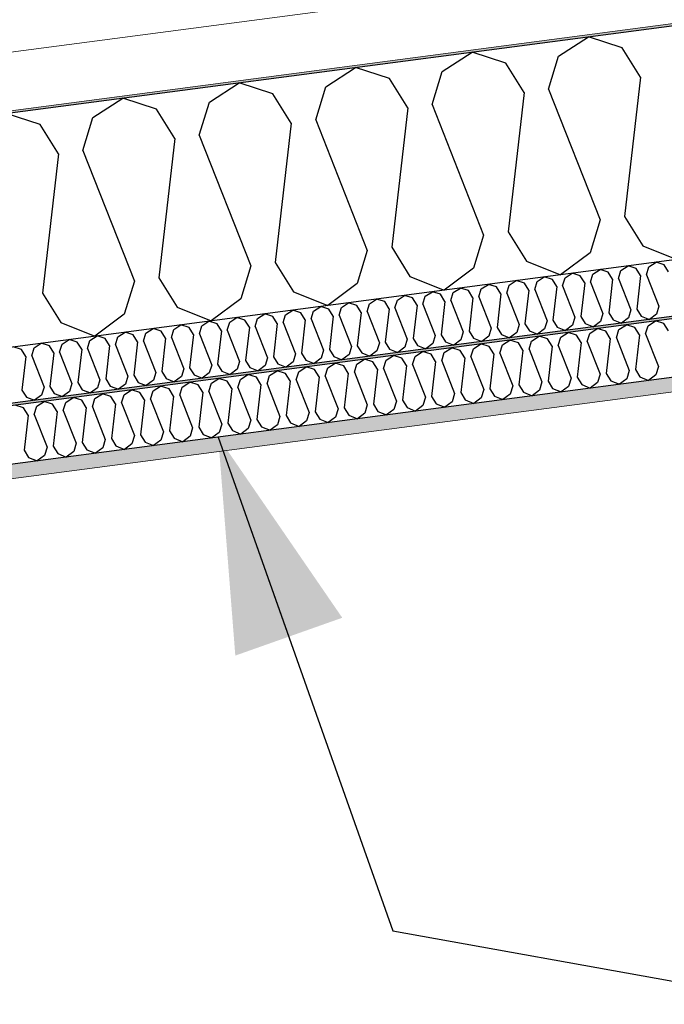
# Model space of a CAD drawing. Header units: millimetres. Extents: x -78869 to -55226, y -2070 to 13065.
# Tile 61 of 74: x -65799 to -65244, y 10020 to 10868. Entities that reach past the tile are written whole.
import ezdxf

# ---------------------------------------------------------------- set-up
doc = ezdxf.new("R2010")
doc.units = ezdxf.units.MM
doc.header["$LTSCALE"] = 0.5
doc.header["$MEASUREMENT"] = 0
doc.linetypes.add('PLINE', pattern=[0])
doc.layers.add('236- Innvendig kledning og overflate(Nye konstruksjoner)', color=7, linetype='Continuous', lineweight=0)
doc.layers.add('262- Taktekking(Nye konstruksjoner)', color=7, linetype='Continuous', lineweight=0)
for name, color, linetype in [('256- Faste himlinger og overflatebehandling (Skravur)(Nye konstruksjoner)', 7, 'Continuous'), ('256- Faste himlinger og overflatebehandling(Nye konstruksjoner)', 7, 'Continuous'), ('261- Primærkonstruksjon (tak)', 7, 'Continuous'), ('261- Primærkonstruksjon (tak) (Skravur)', 7, 'Continuous'), ('262- Taktekking (Skravur)(Nye konstruksjoner)', 7, 'Continuous'), ('832- Tekst bygning(Nye konstruksjoner)', 7, 'Continuous')]:
    doc.layers.add(name, color=color, linetype=linetype)
doc.dimstyles.new('GENERATED_STYLE__2', dxfattribs={"dimtxt": 0.18, "dimasz": 182.4, "dimexe": 0.18, "dimexo": 0.0625, "dimgap": 0, "dimtad": 0, "dimtih": 1, "dimtoh": 1, "dimdec": 4, "dimzin": 0, "dimdsep": 46, "dimcen": 0.09, "dimadec": 0, "dimazin": 0, "dimtfac": 1, "dimtdec": 4, "dimtmove": 0, "dimatfit": 3, "dimldrblk": 'ARROWHEAD_5', "dimfxl": 1, "dimtolj": 1, "dimtzin": 0, "dimarcsym": 0})

# ---------------------------------------------------------------- blocks, each defined once
blk = doc.blocks.new('*X5')
at = {"layer": '261- Primærkonstruksjon (tak) (Skravur)', "linetype": 'PLINE'}
for p, q in [((-65334.75, 10837.06), (-65309.06, 10853.63)), ((-65279.96, 10844.27), (-65309.06, 10853.63)), ((-65435.06, 10823.85), (-65409.37, 10840.42)), ((-65380.27, 10831.07), (-65409.37, 10840.42)), ((-65264.2, 10819.02), (-65279.96, 10844.27)), ((-65364.51, 10805.81), (-65380.27, 10831.07)), ((-65343.44, 10808.59), (-65334.75, 10837.06)), ((-65535.36, 10810.65), (-65509.68, 10827.22)), ((-65480.58, 10817.86), (-65509.68, 10827.22)), ((-65443.74, 10795.38), (-65435.06, 10823.85)), ((-65635.67, 10797.44), (-65609.98, 10814.01)), ((-65580.88, 10804.65), (-65609.98, 10814.01)), ((-65464.82, 10792.61), (-65480.58, 10817.86)), ((-65264.2, 10819.02), (-65277.97, 10698.87)), ((-65565.12, 10779.4), (-65580.88, 10804.65)), ((-65544.05, 10782.18), (-65535.36, 10810.65)), ((-65364.51, 10805.81), (-65378.28, 10685.67)), ((-65343.44, 10808.59), (-65299.04, 10696.1)), ((-65735.97, 10784.24), (-65710.29, 10800.81)), ((-65681.19, 10791.45), (-65710.29, 10800.81)), ((-65644.36, 10768.97), (-65635.67, 10797.44)), ((-65781.5, 10778.24), (-65810.6, 10787.6)), ((-65665.43, 10766.2), (-65681.19, 10791.45)), ((-65464.82, 10792.61), (-65478.58, 10672.46)), ((-65443.74, 10795.38), (-65399.35, 10682.89)), ((-65744.66, 10755.77), (-65735.97, 10784.24)), ((-65565.12, 10779.4), (-65578.89, 10659.26)), ((-65544.05, 10782.18), (-65499.66, 10669.69)), ((-65765.74, 10752.99), (-65781.5, 10778.24)), ((-65665.43, 10766.2), (-65679.2, 10646.05)), ((-65644.36, 10768.97), (-65599.96, 10656.48)), ((-65744.66, 10755.77), (-65700.27, 10643.28)), ((-65765.74, 10752.99), (-65779.5, 10632.85)), ((-65299.04, 10696.1), (-65307.73, 10667.63)), ((-65277.97, 10698.87), (-65262.21, 10673.62)), ((-65378.28, 10685.67), (-65362.52, 10660.42)), ((-65399.35, 10682.89), (-65408.04, 10654.42)), ((-65499.66, 10669.69), (-65508.34, 10641.22)), ((-65478.58, 10672.46), (-65462.82, 10647.21)), ((-65262.21, 10673.62), (-65232.8, 10661.94)), ((-65362.52, 10660.42), (-65333.11, 10648.74)), ((-65307.73, 10667.63), (-65333.11, 10648.74)), ((-65599.96, 10656.48), (-65608.65, 10628.01)), ((-65578.89, 10659.26), (-65563.13, 10634.01)), ((-65408.04, 10654.42), (-65433.42, 10635.53)), ((-65700.27, 10643.28), (-65708.96, 10614.81)), ((-65679.2, 10646.05), (-65663.44, 10620.8)), ((-65462.82, 10647.21), (-65433.42, 10635.53)), ((-65508.34, 10641.22), (-65533.72, 10622.32)), ((-65779.5, 10632.85), (-65763.74, 10607.59)), ((-65608.65, 10628.01), (-65634.03, 10609.12)), ((-65563.13, 10634.01), (-65533.72, 10622.32)), ((-65663.44, 10620.8), (-65634.03, 10609.12)), ((-65708.96, 10614.81), (-65734.34, 10595.91)), ((-65763.74, 10607.59), (-65734.34, 10595.91))]:
    blk.add_line(p, q, dxfattribs=at)
blk = doc.blocks.new('*X22')
at = {"layer": '256- Faste himlinger og overflatebehandling (Skravur)(Nye konstruksjoner)', "linetype": 'PLINE'}
for p, q in [((-65305.17, 10649.25), (-65299.01, 10653.23)), ((-65292.02, 10650.98), (-65299.01, 10653.23)), ((-65283.18, 10645.59), (-65281.1, 10652.42)), ((-65281.1, 10652.42), (-65274.93, 10656.4)), ((-65267.95, 10654.15), (-65274.93, 10656.4)), ((-65264.17, 10648.09), (-65267.95, 10654.15)), ((-65259.11, 10648.76), (-65257.02, 10655.59)), ((-65257.02, 10655.59), (-65250.86, 10659.56)), ((-65243.88, 10657.32), (-65250.86, 10659.56)), ((-65240.09, 10651.26), (-65243.88, 10657.32)), ((-65377.39, 10639.74), (-65371.23, 10643.72)), ((-65364.24, 10641.47), (-65371.23, 10643.72)), ((-65353.32, 10642.91), (-65347.15, 10646.89)), ((-65340.17, 10644.64), (-65347.15, 10646.89)), ((-65336.39, 10638.58), (-65340.17, 10644.64)), ((-65331.33, 10639.25), (-65329.25, 10646.08)), ((-65329.25, 10646.08), (-65323.08, 10650.06)), ((-65316.1, 10647.81), (-65323.08, 10650.06)), ((-65312.31, 10641.75), (-65316.1, 10647.81)), ((-65307.26, 10642.42), (-65305.17, 10649.25)), ((-65288.24, 10644.92), (-65292.02, 10650.98)), ((-65288.24, 10644.92), (-65291.54, 10616.09)), ((-65283.18, 10645.59), (-65272.53, 10618.59)), ((-65264.17, 10648.09), (-65267.47, 10619.25)), ((-65259.11, 10648.76), (-65248.46, 10621.76)), ((-65425.54, 10633.4), (-65419.37, 10637.38)), ((-65412.39, 10635.13), (-65419.37, 10637.38)), ((-65408.61, 10629.07), (-65412.39, 10635.13)), ((-65403.55, 10629.74), (-65401.47, 10636.57)), ((-65401.47, 10636.57), (-65395.3, 10640.55)), ((-65388.32, 10638.3), (-65395.3, 10640.55)), ((-65384.53, 10632.24), (-65388.32, 10638.3)), ((-65379.48, 10632.91), (-65377.39, 10639.74)), ((-65360.46, 10635.41), (-65364.24, 10641.47)), ((-65360.46, 10635.41), (-65363.77, 10606.58)), ((-65355.4, 10636.08), (-65353.32, 10642.91)), ((-65355.4, 10636.08), (-65344.75, 10609.08)), ((-65336.39, 10638.58), (-65339.69, 10609.75)), ((-65331.33, 10639.25), (-65320.68, 10612.25)), ((-65312.31, 10641.75), (-65315.62, 10612.92)), ((-65307.26, 10642.42), (-65296.6, 10615.42)), ((-65497.76, 10623.89), (-65491.6, 10627.87)), ((-65484.61, 10625.63), (-65491.6, 10627.87)), ((-65475.77, 10620.23), (-65473.69, 10627.06)), ((-65473.69, 10627.06), (-65467.52, 10631.04)), ((-65460.54, 10628.79), (-65467.52, 10631.04)), ((-65456.76, 10622.73), (-65460.54, 10628.79)), ((-65451.7, 10623.4), (-65449.61, 10630.23)), ((-65449.61, 10630.23), (-65443.45, 10634.21)), ((-65436.46, 10631.96), (-65443.45, 10634.21)), ((-65432.68, 10625.9), (-65436.46, 10631.96)), ((-65427.62, 10626.57), (-65425.54, 10633.4)), ((-65427.62, 10626.57), (-65416.97, 10599.57)), ((-65408.61, 10629.07), (-65411.91, 10600.24)), ((-65403.55, 10629.74), (-65392.9, 10602.74)), ((-65384.53, 10632.24), (-65387.84, 10603.41)), ((-65379.48, 10632.91), (-65368.82, 10605.91)), ((-65569.98, 10614.39), (-65563.82, 10618.36)), ((-65556.83, 10616.12), (-65563.82, 10618.36)), ((-65545.91, 10617.56), (-65539.74, 10621.53)), ((-65532.76, 10619.29), (-65539.74, 10621.53)), ((-65528.98, 10613.23), (-65532.76, 10619.29)), ((-65523.92, 10613.89), (-65521.83, 10620.73)), ((-65521.83, 10620.73), (-65515.67, 10624.7)), ((-65508.68, 10622.46), (-65515.67, 10624.7)), ((-65504.9, 10616.4), (-65508.68, 10622.46)), ((-65499.84, 10617.06), (-65497.76, 10623.89)), ((-65480.83, 10619.57), (-65484.61, 10625.63)), ((-65480.83, 10619.57), (-65484.13, 10590.73)), ((-65475.77, 10620.23), (-65465.12, 10593.23)), ((-65456.76, 10622.73), (-65460.06, 10593.9)), ((-65451.7, 10623.4), (-65441.04, 10596.4)), ((-65432.68, 10625.9), (-65435.99, 10597.07)), ((-65272.53, 10618.59), (-65274.61, 10611.76)), ((-65267.47, 10619.25), (-65263.69, 10613.19)), ((-65248.46, 10621.76), (-65250.54, 10614.93)), ((-65618.13, 10608.05), (-65611.96, 10612.02)), ((-65604.98, 10609.78), (-65611.96, 10612.02)), ((-65601.2, 10603.72), (-65604.98, 10609.78)), ((-65596.14, 10604.38), (-65594.05, 10611.22)), ((-65594.05, 10611.22), (-65587.89, 10615.19)), ((-65580.91, 10612.95), (-65587.89, 10615.19)), ((-65577.12, 10606.89), (-65580.91, 10612.95)), ((-65572.07, 10607.55), (-65569.98, 10614.39)), ((-65553.05, 10610.06), (-65556.83, 10616.12)), ((-65553.05, 10610.06), (-65556.35, 10581.22)), ((-65547.99, 10610.72), (-65545.91, 10617.56)), ((-65547.99, 10610.72), (-65537.34, 10583.73)), ((-65528.98, 10613.23), (-65532.28, 10584.39)), ((-65523.92, 10613.89), (-65513.26, 10586.9)), ((-65504.9, 10616.4), (-65508.21, 10587.56)), ((-65499.84, 10617.06), (-65489.19, 10590.06)), ((-65339.69, 10609.75), (-65335.91, 10603.69)), ((-65320.68, 10612.25), (-65322.76, 10605.42)), ((-65315.62, 10612.92), (-65311.84, 10606.86)), ((-65296.6, 10615.42), (-65298.69, 10608.59)), ((-65291.54, 10616.09), (-65287.76, 10610.02)), ((-65287.76, 10610.02), (-65280.7, 10607.22)), ((-65274.61, 10611.76), (-65280.7, 10607.22)), ((-65263.69, 10613.19), (-65256.63, 10610.39)), ((-65250.54, 10614.93), (-65256.63, 10610.39)), ((-65690.35, 10598.54), (-65684.18, 10602.52)), ((-65677.2, 10600.27), (-65684.18, 10602.52)), ((-65668.36, 10594.88), (-65666.27, 10601.71)), ((-65666.27, 10601.71), (-65660.11, 10605.69)), ((-65653.13, 10603.44), (-65660.11, 10605.69)), ((-65649.34, 10597.38), (-65653.13, 10603.44)), ((-65644.29, 10598.05), (-65642.2, 10604.88)), ((-65642.2, 10604.88), (-65636.04, 10608.86)), ((-65629.05, 10606.61), (-65636.04, 10608.86)), ((-65625.27, 10600.55), (-65629.05, 10606.61)), ((-65620.21, 10601.22), (-65618.13, 10608.05)), ((-65620.21, 10601.22), (-65609.56, 10574.22)), ((-65601.2, 10603.72), (-65604.5, 10574.88)), ((-65596.14, 10604.38), (-65585.48, 10577.39)), ((-65577.12, 10606.89), (-65580.43, 10578.05)), ((-65572.07, 10607.55), (-65561.41, 10580.56)), ((-65392.9, 10602.74), (-65394.98, 10595.91)), ((-65387.84, 10603.41), (-65384.06, 10597.35)), ((-65368.82, 10605.91), (-65370.91, 10599.08)), ((-65363.77, 10606.58), (-65359.98, 10600.52)), ((-65346.83, 10602.25), (-65352.93, 10597.71)), ((-65344.75, 10609.08), (-65346.83, 10602.25)), ((-65335.91, 10603.69), (-65328.85, 10600.88)), ((-65322.76, 10605.42), (-65328.85, 10600.88)), ((-65311.84, 10606.86), (-65304.78, 10604.05)), ((-65298.69, 10608.59), (-65304.78, 10604.05)), ((-65762.57, 10589.03), (-65756.4, 10593.01)), ((-65749.42, 10590.76), (-65756.4, 10593.01)), ((-65738.5, 10592.2), (-65732.33, 10596.18)), ((-65725.35, 10593.93), (-65732.33, 10596.18)), ((-65721.56, 10587.87), (-65725.35, 10593.93)), ((-65716.51, 10588.54), (-65714.42, 10595.37)), ((-65714.42, 10595.37), (-65708.26, 10599.35)), ((-65701.27, 10597.1), (-65708.26, 10599.35)), ((-65697.49, 10591.04), (-65701.27, 10597.1)), ((-65692.43, 10591.71), (-65690.35, 10598.54)), ((-65673.42, 10594.21), (-65677.2, 10600.27)), ((-65673.42, 10594.21), (-65676.72, 10565.38)), ((-65668.36, 10594.88), (-65657.71, 10567.88)), ((-65649.34, 10597.38), (-65652.65, 10568.55)), ((-65644.29, 10598.05), (-65633.63, 10571.05)), ((-65625.27, 10600.55), (-65628.57, 10571.71)), ((-65465.12, 10593.23), (-65467.2, 10586.4)), ((-65460.06, 10593.9), (-65456.28, 10587.84)), ((-65441.04, 10596.4), (-65443.13, 10589.57)), ((-65435.99, 10597.07), (-65432.2, 10591.01)), ((-65419.05, 10592.74), (-65425.15, 10588.21)), ((-65416.97, 10599.57), (-65419.05, 10592.74)), ((-65411.91, 10600.24), (-65408.13, 10594.18)), ((-65408.13, 10594.18), (-65401.07, 10591.37)), ((-65394.98, 10595.91), (-65401.07, 10591.37)), ((-65384.06, 10597.35), (-65377, 10594.54)), ((-65370.91, 10599.08), (-65377, 10594.54)), ((-65359.98, 10600.52), (-65352.93, 10597.71)), ((-65797.57, 10584.42), (-65804.55, 10586.67)), ((-65793.79, 10578.36), (-65797.57, 10584.42)), ((-65788.73, 10579.03), (-65786.64, 10585.86)), ((-65786.64, 10585.86), (-65780.48, 10589.84)), ((-65773.49, 10587.59), (-65780.48, 10589.84)), ((-65769.71, 10581.53), (-65773.49, 10587.59)), ((-65764.65, 10582.2), (-65762.57, 10589.03)), ((-65745.64, 10584.7), (-65749.42, 10590.76)), ((-65745.64, 10584.7), (-65748.94, 10555.87)), ((-65740.58, 10585.37), (-65738.5, 10592.2)), ((-65740.58, 10585.37), (-65729.93, 10558.37)), ((-65721.56, 10587.87), (-65724.87, 10559.04)), ((-65716.51, 10588.54), (-65705.85, 10561.54)), ((-65697.49, 10591.04), (-65700.79, 10562.21)), ((-65692.43, 10591.71), (-65681.78, 10564.71)), ((-65532.28, 10584.39), (-65528.5, 10578.33)), ((-65513.26, 10586.9), (-65515.35, 10580.06)), ((-65508.21, 10587.56), (-65504.42, 10581.5)), ((-65489.19, 10590.06), (-65491.28, 10583.23)), ((-65484.13, 10590.73), (-65480.35, 10584.67)), ((-65480.35, 10584.67), (-65473.29, 10581.87)), ((-65467.2, 10586.4), (-65473.29, 10581.87)), ((-65456.28, 10587.84), (-65449.22, 10585.04)), ((-65443.13, 10589.57), (-65449.22, 10585.04)), ((-65432.2, 10591.01), (-65425.15, 10588.21)), ((-65793.79, 10578.36), (-65797.09, 10549.53)), ((-65788.73, 10579.03), (-65778.07, 10552.03)), ((-65769.71, 10581.53), (-65773.02, 10552.7)), ((-65764.65, 10582.2), (-65754, 10555.2)), ((-65585.48, 10577.39), (-65587.57, 10570.55)), ((-65580.43, 10578.05), (-65576.64, 10571.99)), ((-65561.41, 10580.56), (-65563.5, 10573.72)), ((-65556.35, 10581.22), (-65552.57, 10575.16)), ((-65539.42, 10576.89), (-65545.51, 10572.36)), ((-65537.34, 10583.73), (-65539.42, 10576.89)), ((-65528.5, 10578.33), (-65521.44, 10575.53)), ((-65515.35, 10580.06), (-65521.44, 10575.53)), ((-65504.42, 10581.5), (-65497.37, 10578.7)), ((-65491.28, 10583.23), (-65497.37, 10578.7)), ((-65657.71, 10567.88), (-65659.79, 10561.05)), ((-65652.65, 10568.55), (-65648.87, 10562.48)), ((-65633.63, 10571.05), (-65635.72, 10564.22)), ((-65628.57, 10571.71), (-65624.79, 10565.65)), ((-65611.64, 10567.38), (-65617.73, 10562.85)), ((-65609.56, 10574.22), (-65611.64, 10567.38)), ((-65604.5, 10574.88), (-65600.72, 10568.82)), ((-65600.72, 10568.82), (-65593.66, 10566.02)), ((-65587.57, 10570.55), (-65593.66, 10566.02)), ((-65576.64, 10571.99), (-65569.59, 10569.19)), ((-65563.5, 10573.72), (-65569.59, 10569.19)), ((-65552.57, 10575.16), (-65545.51, 10572.36)), ((-65729.93, 10558.37), (-65732.01, 10551.54)), ((-65724.87, 10559.04), (-65721.09, 10552.98)), ((-65705.85, 10561.54), (-65707.94, 10554.71)), ((-65700.79, 10562.21), (-65697.01, 10556.15)), ((-65681.78, 10564.71), (-65683.86, 10557.88)), ((-65676.72, 10565.38), (-65672.94, 10559.32)), ((-65672.94, 10559.32), (-65665.88, 10556.51)), ((-65659.79, 10561.05), (-65665.88, 10556.51)), ((-65648.87, 10562.48), (-65641.81, 10559.68)), ((-65635.72, 10564.22), (-65641.81, 10559.68)), ((-65624.79, 10565.65), (-65617.73, 10562.85)), ((-65778.07, 10552.03), (-65780.16, 10545.2)), ((-65773.02, 10552.7), (-65769.23, 10546.64)), ((-65754, 10555.2), (-65756.08, 10548.37)), ((-65748.94, 10555.87), (-65745.16, 10549.81)), ((-65732.01, 10551.54), (-65738.1, 10547)), ((-65721.09, 10552.98), (-65714.03, 10550.17)), ((-65707.94, 10554.71), (-65714.03, 10550.17)), ((-65697.01, 10556.15), (-65689.96, 10553.34)), ((-65683.86, 10557.88), (-65689.96, 10553.34)), ((-65797.09, 10549.53), (-65793.31, 10543.47)), ((-65793.31, 10543.47), (-65786.25, 10540.67)), ((-65780.16, 10545.2), (-65786.25, 10540.67)), ((-65769.23, 10546.64), (-65762.18, 10543.83)), ((-65756.08, 10548.37), (-65762.18, 10543.83)), ((-65745.16, 10549.81), (-65738.1, 10547))]:
    blk.add_line(p, q, dxfattribs=at)
blk = doc.blocks.new('*X24')
at = {"layer": '256- Faste himlinger og overflatebehandling (Skravur)(Nye konstruksjoner)', "linetype": 'PLINE'}
for p, q in [((-65307.93, 10598.32), (-65301.51, 10602.47)), ((-65294.23, 10600.13), (-65301.51, 10602.47)), ((-65285.02, 10594.51), (-65282.85, 10601.62)), ((-65282.85, 10601.62), (-65276.43, 10605.77)), ((-65269.16, 10603.43), (-65276.43, 10605.77)), ((-65265.22, 10597.11), (-65269.16, 10603.43)), ((-65259.95, 10597.81), (-65257.78, 10604.93)), ((-65257.78, 10604.93), (-65251.35, 10609.07)), ((-65244.08, 10606.73), (-65251.35, 10609.07)), ((-65240.14, 10600.42), (-65244.08, 10606.73)), ((-65383.16, 10588.42), (-65376.74, 10592.56)), ((-65369.46, 10590.22), (-65376.74, 10592.56)), ((-65358.08, 10591.72), (-65351.66, 10595.86)), ((-65344.39, 10593.52), (-65351.66, 10595.86)), ((-65340.45, 10587.21), (-65344.39, 10593.52)), ((-65335.18, 10587.9), (-65333.01, 10595.02)), ((-65333.01, 10595.02), (-65326.58, 10599.16)), ((-65319.31, 10596.82), (-65326.58, 10599.16)), ((-65315.37, 10590.51), (-65319.31, 10596.82)), ((-65310.1, 10591.21), (-65307.93, 10598.32)), ((-65290.29, 10593.81), (-65294.23, 10600.13)), ((-65290.29, 10593.81), (-65293.73, 10563.78)), ((-65285.02, 10594.51), (-65273.93, 10566.38)), ((-65265.22, 10597.11), (-65268.66, 10567.08)), ((-65259.95, 10597.81), (-65248.85, 10569.69)), ((-65433.31, 10581.82), (-65426.89, 10585.96)), ((-65419.62, 10583.62), (-65426.89, 10585.96)), ((-65410.41, 10578), (-65408.24, 10585.12)), ((-65408.24, 10585.12), (-65401.81, 10589.26)), ((-65394.54, 10586.92), (-65401.81, 10589.26)), ((-65390.6, 10580.61), (-65394.54, 10586.92)), ((-65385.33, 10581.3), (-65383.16, 10588.42)), ((-65365.52, 10583.91), (-65369.46, 10590.22)), ((-65365.52, 10583.91), (-65368.96, 10553.87)), ((-65360.25, 10584.6), (-65358.08, 10591.72)), ((-65360.25, 10584.6), (-65349.16, 10556.48)), ((-65340.45, 10587.21), (-65343.89, 10557.17)), ((-65335.18, 10587.9), (-65324.08, 10559.78)), ((-65315.37, 10590.51), (-65318.81, 10560.48)), ((-65310.1, 10591.21), (-65299, 10563.08)), ((-65508.54, 10571.91), (-65502.12, 10576.05)), ((-65494.85, 10573.71), (-65502.12, 10576.05)), ((-65483.47, 10575.21), (-65477.04, 10579.36)), ((-65469.77, 10577.02), (-65477.04, 10579.36)), ((-65465.83, 10570.7), (-65469.77, 10577.02)), ((-65460.56, 10571.4), (-65458.39, 10578.51)), ((-65458.39, 10578.51), (-65451.97, 10582.66)), ((-65444.69, 10580.32), (-65451.97, 10582.66)), ((-65440.75, 10574), (-65444.69, 10580.32)), ((-65435.48, 10574.7), (-65433.31, 10581.82)), ((-65415.68, 10577.31), (-65419.62, 10583.62)), ((-65415.68, 10577.31), (-65419.12, 10547.27)), ((-65410.41, 10578), (-65399.31, 10549.88)), ((-65390.6, 10580.61), (-65394.04, 10550.57)), ((-65385.33, 10581.3), (-65374.23, 10553.18)), ((-65558.7, 10565.31), (-65552.27, 10569.45)), ((-65545, 10567.11), (-65552.27, 10569.45)), ((-65541.06, 10560.8), (-65545, 10567.11)), ((-65535.79, 10561.49), (-65533.62, 10568.61)), ((-65533.62, 10568.61), (-65527.2, 10572.75)), ((-65519.92, 10570.41), (-65527.2, 10572.75)), ((-65515.98, 10564.1), (-65519.92, 10570.41)), ((-65510.71, 10564.79), (-65508.54, 10571.91)), ((-65490.91, 10567.4), (-65494.85, 10573.71)), ((-65490.91, 10567.4), (-65494.35, 10537.37)), ((-65485.64, 10568.1), (-65483.47, 10575.21)), ((-65485.64, 10568.1), (-65474.54, 10539.97)), ((-65465.83, 10570.7), (-65469.27, 10540.67)), ((-65460.56, 10571.4), (-65449.46, 10543.27)), ((-65440.75, 10574), (-65444.19, 10543.97)), ((-65435.48, 10574.7), (-65424.39, 10546.58)), ((-65268.66, 10567.08), (-65264.72, 10560.77)), ((-65248.85, 10569.69), (-65251.02, 10562.57)), ((-65633.93, 10555.4), (-65627.5, 10559.55)), ((-65620.23, 10557.21), (-65627.5, 10559.55)), ((-65611.02, 10551.59), (-65608.85, 10558.71)), ((-65608.85, 10558.71), (-65602.43, 10562.85)), ((-65595.15, 10560.51), (-65602.43, 10562.85)), ((-65591.21, 10554.2), (-65595.15, 10560.51)), ((-65585.94, 10554.89), (-65583.77, 10562.01)), ((-65583.77, 10562.01), (-65577.35, 10566.15)), ((-65570.08, 10563.81), (-65577.35, 10566.15)), ((-65566.14, 10557.5), (-65570.08, 10563.81)), ((-65560.87, 10558.19), (-65558.7, 10565.31)), ((-65541.06, 10560.8), (-65544.5, 10530.76)), ((-65535.79, 10561.49), (-65524.69, 10533.37)), ((-65515.98, 10564.1), (-65519.42, 10534.06)), ((-65510.71, 10564.79), (-65499.62, 10536.67)), ((-65324.08, 10559.78), (-65326.25, 10552.66)), ((-65318.81, 10560.48), (-65314.87, 10554.16)), ((-65299, 10563.08), (-65301.18, 10555.97)), ((-65293.73, 10563.78), (-65289.79, 10557.46)), ((-65276.1, 10559.27), (-65282.44, 10554.54)), ((-65273.93, 10566.38), (-65276.1, 10559.27)), ((-65264.72, 10560.77), (-65257.37, 10557.85)), ((-65251.02, 10562.57), (-65257.37, 10557.85)), ((-65684.08, 10548.8), (-65677.66, 10552.94)), ((-65670.38, 10550.61), (-65677.66, 10552.94)), ((-65666.44, 10544.29), (-65670.38, 10550.61)), ((-65661.17, 10544.99), (-65659, 10552.1)), ((-65659, 10552.1), (-65652.58, 10556.25)), ((-65645.31, 10553.91), (-65652.58, 10556.25)), ((-65641.37, 10547.59), (-65645.31, 10553.91)), ((-65636.1, 10548.29), (-65633.93, 10555.4)), ((-65616.29, 10550.89), (-65620.23, 10557.21)), ((-65616.29, 10550.89), (-65619.73, 10520.86)), ((-65611.02, 10551.59), (-65599.92, 10523.47)), ((-65591.21, 10554.2), (-65594.65, 10524.16)), ((-65585.94, 10554.89), (-65574.85, 10526.77)), ((-65566.14, 10557.5), (-65569.58, 10527.46)), ((-65560.87, 10558.19), (-65549.77, 10530.07)), ((-65399.31, 10549.88), (-65401.48, 10542.76)), ((-65394.04, 10550.57), (-65390.1, 10544.26)), ((-65374.23, 10553.18), (-65376.4, 10546.06)), ((-65368.96, 10553.87), (-65365.02, 10547.56)), ((-65349.16, 10556.48), (-65351.33, 10549.36)), ((-65343.89, 10557.17), (-65339.95, 10550.86)), ((-65339.95, 10550.86), (-65332.6, 10547.94)), ((-65326.25, 10552.66), (-65332.6, 10547.94)), ((-65314.87, 10554.16), (-65307.52, 10551.24)), ((-65301.18, 10555.97), (-65307.52, 10551.24)), ((-65289.79, 10557.46), (-65282.44, 10554.54)), ((-65759.31, 10538.9), (-65752.89, 10543.04)), ((-65745.61, 10540.7), (-65752.89, 10543.04)), ((-65736.4, 10535.08), (-65734.23, 10542.2)), ((-65734.23, 10542.2), (-65727.81, 10546.34)), ((-65720.54, 10544), (-65727.81, 10546.34)), ((-65716.6, 10537.69), (-65720.54, 10544)), ((-65711.33, 10538.38), (-65709.16, 10545.5)), ((-65709.16, 10545.5), (-65702.73, 10549.64)), ((-65695.46, 10547.3), (-65702.73, 10549.64)), ((-65691.52, 10540.99), (-65695.46, 10547.3)), ((-65686.25, 10541.68), (-65684.08, 10548.8)), ((-65686.25, 10541.68), (-65675.15, 10513.56)), ((-65666.44, 10544.29), (-65669.88, 10514.26)), ((-65661.17, 10544.99), (-65650.08, 10516.86)), ((-65641.37, 10547.59), (-65644.81, 10517.56)), ((-65636.1, 10548.29), (-65625, 10520.17)), ((-65449.46, 10543.27), (-65451.63, 10536.16)), ((-65444.19, 10543.97), (-65440.25, 10537.66)), ((-65424.39, 10546.58), (-65426.56, 10539.46)), ((-65419.12, 10547.27), (-65415.18, 10540.96)), ((-65401.48, 10542.76), (-65407.83, 10538.04)), ((-65390.1, 10544.26), (-65382.75, 10541.34)), ((-65376.4, 10546.06), (-65382.75, 10541.34)), ((-65365.02, 10547.56), (-65357.67, 10544.64)), ((-65351.33, 10549.36), (-65357.67, 10544.64)), ((-65795.77, 10534.1), (-65803.04, 10536.44)), ((-65791.83, 10527.79), (-65795.77, 10534.1)), ((-65786.56, 10528.48), (-65784.39, 10535.6)), ((-65784.39, 10535.6), (-65777.96, 10539.74)), ((-65770.69, 10537.4), (-65777.96, 10539.74)), ((-65766.75, 10531.09), (-65770.69, 10537.4)), ((-65761.48, 10531.78), (-65759.31, 10538.9)), ((-65741.67, 10534.39), (-65745.61, 10540.7)), ((-65741.67, 10534.39), (-65745.11, 10504.35)), ((-65736.4, 10535.08), (-65725.31, 10506.96)), ((-65716.6, 10537.69), (-65720.04, 10507.65)), ((-65711.33, 10538.38), (-65700.23, 10510.26)), ((-65691.52, 10540.99), (-65694.96, 10510.95)), ((-65524.69, 10533.37), (-65526.86, 10526.25)), ((-65519.42, 10534.06), (-65515.48, 10527.75)), ((-65499.62, 10536.67), (-65501.79, 10529.55)), ((-65494.35, 10537.37), (-65490.41, 10531.05)), ((-65474.54, 10539.97), (-65476.71, 10532.86)), ((-65469.27, 10540.67), (-65465.33, 10534.35)), ((-65465.33, 10534.35), (-65457.98, 10531.43)), ((-65451.63, 10536.16), (-65457.98, 10531.43)), ((-65440.25, 10537.66), (-65432.9, 10534.74)), ((-65426.56, 10539.46), (-65432.9, 10534.74)), ((-65415.18, 10540.96), (-65407.83, 10538.04)), ((-65791.83, 10527.79), (-65795.27, 10497.75)), ((-65786.56, 10528.48), (-65775.46, 10500.36)), ((-65766.75, 10531.09), (-65770.19, 10501.05)), ((-65761.48, 10531.78), (-65750.38, 10503.66)), ((-65574.85, 10526.77), (-65577.02, 10519.65)), ((-65569.58, 10527.46), (-65565.64, 10521.15)), ((-65549.77, 10530.07), (-65551.94, 10522.95)), ((-65544.5, 10530.76), (-65540.56, 10524.45)), ((-65540.56, 10524.45), (-65533.21, 10521.53)), ((-65526.86, 10526.25), (-65533.21, 10521.53)), ((-65515.48, 10527.75), (-65508.13, 10524.83)), ((-65501.79, 10529.55), (-65508.13, 10524.83)), ((-65490.41, 10531.05), (-65483.06, 10528.13)), ((-65476.71, 10532.86), (-65483.06, 10528.13)), ((-65650.08, 10516.86), (-65652.25, 10509.75)), ((-65644.81, 10517.56), (-65640.87, 10511.24)), ((-65625, 10520.17), (-65627.17, 10513.05)), ((-65619.73, 10520.86), (-65615.79, 10514.55)), ((-65602.09, 10516.35), (-65608.44, 10511.63)), ((-65599.92, 10523.47), (-65602.09, 10516.35)), ((-65594.65, 10524.16), (-65590.71, 10517.85)), ((-65590.71, 10517.85), (-65583.36, 10514.93)), ((-65577.02, 10519.65), (-65583.36, 10514.93)), ((-65565.64, 10521.15), (-65558.29, 10518.23)), ((-65551.94, 10522.95), (-65558.29, 10518.23)), ((-65720.04, 10507.65), (-65716.1, 10501.34)), ((-65700.23, 10510.26), (-65702.4, 10503.14)), ((-65694.96, 10510.95), (-65691.02, 10504.64)), ((-65675.15, 10513.56), (-65677.32, 10506.44)), ((-65669.88, 10514.26), (-65665.94, 10507.94)), ((-65665.94, 10507.94), (-65658.59, 10505.02)), ((-65652.25, 10509.75), (-65658.59, 10505.02)), ((-65640.87, 10511.24), (-65633.52, 10508.32)), ((-65627.17, 10513.05), (-65633.52, 10508.32)), ((-65615.79, 10514.55), (-65608.44, 10511.63)), ((-65775.46, 10500.36), (-65777.63, 10493.24)), ((-65770.19, 10501.05), (-65766.25, 10494.74)), ((-65750.38, 10503.66), (-65752.55, 10496.54)), ((-65745.11, 10504.35), (-65741.17, 10498.04)), ((-65727.48, 10499.84), (-65733.82, 10495.12)), ((-65725.31, 10506.96), (-65727.48, 10499.84)), ((-65716.1, 10501.34), (-65708.75, 10498.42)), ((-65702.4, 10503.14), (-65708.75, 10498.42)), ((-65691.02, 10504.64), (-65683.67, 10501.72)), ((-65677.32, 10506.44), (-65683.67, 10501.72)), ((-65795.27, 10497.75), (-65791.33, 10491.44)), ((-65791.33, 10491.44), (-65783.98, 10488.52)), ((-65777.63, 10493.24), (-65783.98, 10488.52)), ((-65766.25, 10494.74), (-65758.9, 10491.82)), ((-65752.55, 10496.54), (-65758.9, 10491.82)), ((-65741.17, 10498.04), (-65733.82, 10495.12))]:
    blk.add_line(p, q, dxfattribs=at)
blk = doc.blocks.new('ARROWHEAD_5')
at = {"linetype": 'Continuous'}
blk.add_hatch(color=256, dxfattribs=at).paths.add_polyline_path([(-1, 0.2679), (0, 0), (-1, -0.2679)])
blk.add_line((0, 0), (-1, 0), dxfattribs=at)

msp = doc.modelspace()

# ---------------------------------------------------------------- hatches: boundary and pattern name
at = {"layer": '256- Faste himlinger og overflatebehandling (Skravur)(Nye konstruksjoner)', "linetype": 'Continuous'}
msp.add_hatch(color=256, dxfattribs=at).paths.add_polyline_path([(-70793.16, 9879.48), (-61540.66, 11097.59), (-61540.66, 11099.61), (-70793.16, 9881.49)])
h = msp.add_hatch(dxfattribs=at)
h.set_pattern_fill('Gips', color=256, style=0, pattern_type=2)
h.set_pattern_definition([(7.5, (0, 0), (-11.3039, 85.86164), [0, -50]), (7.5, (19.13, 46.19), (-11.3039, 85.86164), [0, -50])])
h.paths.add_polyline_path([(-66348.16, 10401.63), (-61540.66, 11034.55), (-61540.66, 11047.16), (-66348.16, 10414.24)])
at = {"layer": '262- Taktekking (Skravur)(Nye konstruksjoner)', "linetype": 'Continuous'}
h = msp.add_hatch(dxfattribs=at)
h.set_pattern_fill('Prikker_tett', color=256, style=0, pattern_type=2)
h.set_pattern_definition([(0, (0, 0), (0, 43.30127), [0, -25]), (0, (12.5, 21.65), (0, 43.30127), [0, -25])])
h.paths.add_polyline_path([(-75568.16, 9502.99), (-64944.46, 10901.63), (-63440.38, 11099.65), (-62757.84, 11189.5), (-61328.16, 11377.72), (-61328.16, 11379.74), (-75568.16, 9505.01)])

# ---------------------------------------------------------------- linework, layer by layer
at = {"layer": '236- Innvendig kledning og overflate(Nye konstruksjoner)', "linetype": 'PLINE'}
msp.add_line((-61540.66, 11034.55), (-70793.16, 9816.44), dxfattribs=at)
at = {"layer": '256- Faste himlinger og overflatebehandling(Nye konstruksjoner)', "linetype": 'PLINE'}
for p, q in [((-61540.66, 11099.61), (-70793.16, 9881.49)), ((-61540.66, 11047.16), (-70793.16, 9829.04))]:
    msp.add_line(p, q, dxfattribs=at)
at = {"layer": '256- Faste himlinger og overflatebehandling(Nye konstruksjoner)', "linetype": 'PLINE', "flags": 128}
msp.add_lwpolyline([(-61540.66, 11097.59), (-66348.16, 10464.67), (-66360.66, 10463.03), (-66460.66, 10449.86), (-66473.16, 10448.21), (-70793.16, 9879.48)], dxfattribs=at)
at = {"layer": '261- Primærkonstruksjon (tak)', "linetype": 'PLINE'}
for p, q in [((-61328.16, 11377.72), (-75218.16, 9549.07)), ((-61540.66, 11148.02), (-70793.16, 9929.91))]:
    msp.add_line(p, q, dxfattribs=at)
at = {"layer": '262- Taktekking(Nye konstruksjoner)', "linetype": 'PLINE'}
for p, q in [((-61278.16, 11436.76), (-75568.16, 9555.44)), ((-61278.16, 11386.32), (-75568.16, 9505.01))]:
    msp.add_line(p, q, dxfattribs=at)

# ---------------------------------------------------------------- block references
at = {"layer": '256- Faste himlinger og overflatebehandling(Nye konstruksjoner)'}
for name in ['*X22', '*X24']:
    msp.add_blockref(name, (0, 0), dxfattribs=at)
at = {"layer": '261- Primærkonstruksjon (tak)'}
msp.add_blockref('*X5', (0, 0), dxfattribs=at)

# ---------------------------------------------------------------- leaders
at = {"layer": '832- Tekst bygning(Nye konstruksjoner)', "linetype": 'PLINE', "annotation_type": 0, "has_hookline": 1, "hookline_direction": 0, "text_width": 1690.2}
msp.add_leader([(-65628.05, 10509.04), (-65477.67, 10083.85), (-65225.27, 10038.42)], dimstyle='GENERATED_STYLE__2', dxfattribs=at)

doc.saveas('drawing.dxf')
